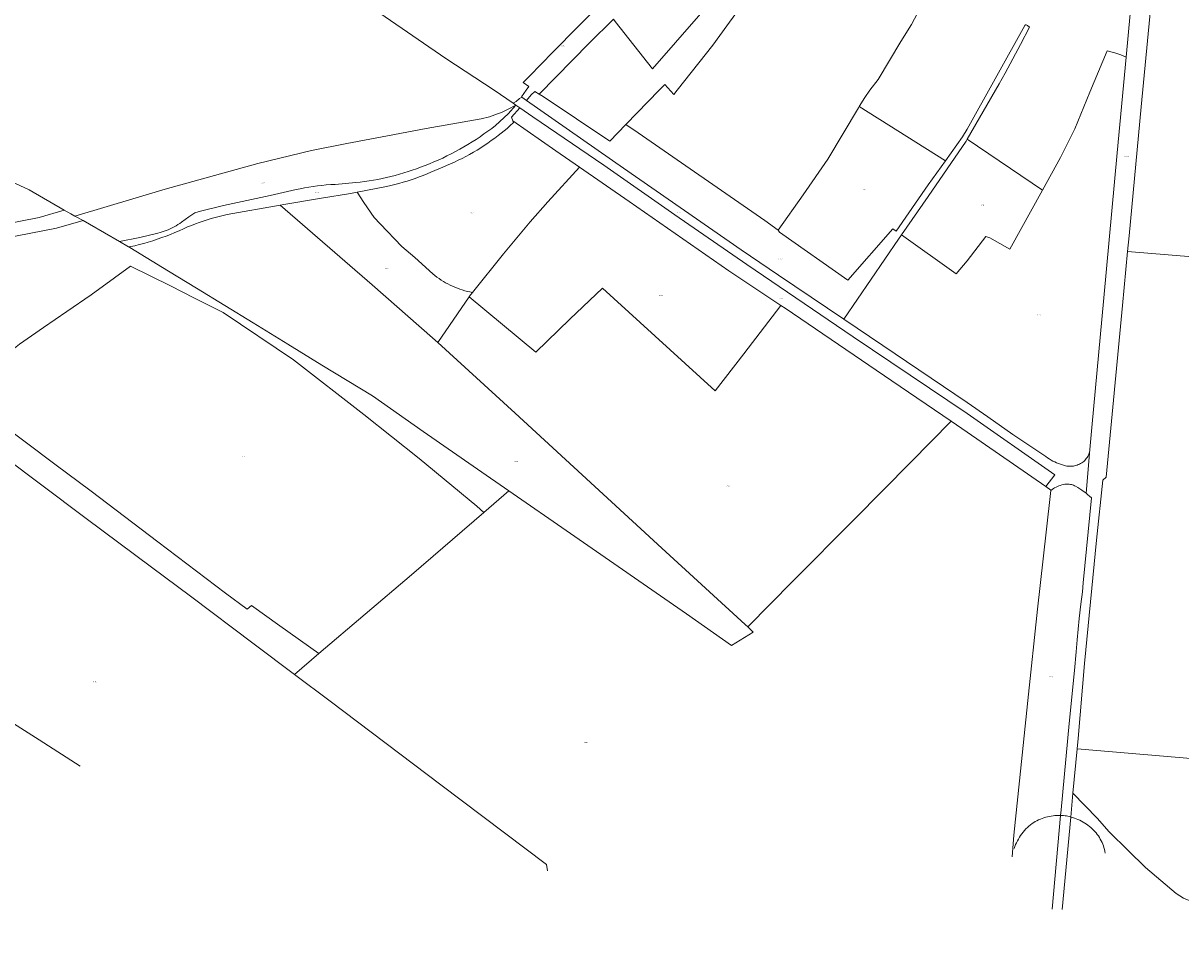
# Model space of a CAD drawing. Header units: metres. Extents: x 154139 to 157705, y 449770 to 453345.
# Tile 2 of 27: x 154711 to 155801, y 449959 to 450813. Entities that reach past the tile are written whole.
import ezdxf
from ezdxf.enums import TextEntityAlignment as Align
from ezdxf.lldxf.tags import DXFTag

# ---------------------------------------------------------------- set-up
doc = ezdxf.new("R2010")
doc.units = ezdxf.units.M
doc.layers.get('0').update_dxf_attribs({"linetype": 'CONTINUOUS'})
doc.layers.add('B-WE-KG-GRENS_PERCEEL-G', color=150, linetype='KG-PERCEEL', lineweight=18)
doc.layers.add('B-WE-KG-GRENS_PERCEEL-S', color=150, linetype='CONTINUOUS', lineweight=25)
doc.styles.add('NLCS-ISO', font='NLCS-ISO.ttf')
doc.styles.get("Standard").update_dxf_attribs({"font": 'NLCS-ISO.ttf'})
tags = doc.linetypes.add('KG-PERCEEL', pattern='A,5.5,-2,["P",Standard,S=1.8,R=0,X=-0.5,Y=-0.9],-2,5.5,-2,[5,NLCS.SHX,S=0.75,R=0,X=0,Y=0],-2', length=19).pattern_tags.tags
tags[6] = DXFTag(74, 10)

# ---------------------------------------------------------------- blocks, each defined once
blk = doc.blocks.new('SKG-PERCEELNUMMER-SO')
at = {"transparency": 33554687, "style": 'NLCS-ISO', "oblique": 10, "flags": 1}
for tag, p in [('GEMEENTECODE', (0, 2.6)), ('PERCEELGROOTTE', (0, -2.4))]:
    blk.add_attdef(tag, text='', height=1.8, dxfattribs=at).set_placement(p, align=Align.MIDDLE_CENTER)
at = {"transparency": 33554687, "style": 'NLCS-ISO', "oblique": 10}
blk.add_attdef('SECTIE', text='', height=1.8, dxfattribs=at).set_placement((-0.5, 0), align=Align.MIDDLE_RIGHT)
blk.add_attdef('PERCEELNUMMER', text='', height=1.8, dxfattribs=at).set_placement((0.5, 0), align=Align.MIDDLE_LEFT)

msp = doc.modelspace()

# ---------------------------------------------------------------- linework, layer by layer
at = {"layer": 'B-WE-KG-GRENS_PERCEEL-G', "transparency": 33554687, "flags": 128}
for points in [[(154378.8, 451264.929), (154375.881, 451260.557), (154353.46, 451226.743), (154290.263, 451131.828), (154269.656, 451101.875), (154239.716, 451057.386), (154212.028, 451015.563), (154180.284, 450968.553), (154138.643, 450905.518), (154150.751, 450896.07), (154162.021, 450888.708), (154181.176, 450879.959), (154191.117, 450874.242), (154221.97, 450855.299), (154255.938, 450834.402), (154299.515, 450807.871), (154324.341, 450795.732), (154355.023, 450780.162), (154379.978, 450763.54), (154397.213, 450753.91), (154410.366, 450748.691), (154435.651, 450780.778), (154456.634, 450808.42), (154472.533, 450802.239), (154493.146, 450790.859), (154519.459, 450775.79), (154525.92, 450771.138), (154558.073, 450750), (154593.085, 450728.515), (154644.083, 450698.074), (154673.244, 450681.02), (154690.311, 450668.342), (154716.607, 450656.18), (154749.818, 450637.137)], [(155498.217, 450734.664), (155503.555, 450743.266), (155508.248, 450750), (155516.219, 450760.155), (155537.353, 450795.984), (155547.441, 450812.004), (155561.621, 450838.72), (155570.432, 450856.163), (155576.768, 450865.882), (155587.683, 450885.747), (155565.975, 450901.081), (155552.911, 450909.371), (155559.169, 450941.889), (155563.468, 450979.327), (155566.043, 451004.41), (155568.06, 451022.944), (155569.641, 451037.57), (155571.566, 451055.094), (155575.517, 451064.805), (155578.399, 451079.849)], [(155750.94, 450598.22), (155752.362, 450612.905), (155763.773, 450734.474), (155771.955, 450819.395), (155776.197, 450863.533), (155778.923, 450889.745), (155782.877, 450928.618), (155785.971, 450965.357), (155788.396, 450994.819), (155791.149, 451024.21), (155792.811, 451026.552)], [(155749.593, 450781.053), (155753.473, 450821.97), (155755.58, 450845.658), (155763.317, 450930.13), (155765.449, 450953.834)], [(155180.515, 450743.49), (155180.271, 450743.66), (155184.64, 450750), (155187.281, 450753.508), (155181.965, 450757.177), (155187.777, 450763.111), (155209.674, 450785.673), (155233.482, 450809.962), (155262.167, 450838.773), (155264.468, 450838.101), (155273.477, 450845.126), (155294.204, 450866.938), (155331.843, 450911.55), (155338.45, 450919.551), (155350.632, 450936.898)], [(154936.269, 450909.859), (154946.803, 450902.598), (154941.646, 450896.018), (155020.816, 450840.885), (155109.027, 450779.913), (155154.427, 450750), (155172.363, 450737.721)], [(155268.591, 450814.746), (155303.697, 450769.999), (155390.27, 450869.645), (155349.41, 450905.119)], [(155278.444, 450717.564), (155309.855, 450750), (155315.251, 450755.46), (155323.802, 450746.082), (155326.825, 450750), (155360.531, 450792.417), (155373.612, 450810.653), (155390.451, 450833.929), (155400.224, 450847.569), (155405.108, 450854.346), (155410.185, 450865.775)], [(155196.773, 450746.366), (155244.068, 450794.15), (155266.802, 450817.025), (155268.591, 450814.746)], [(155579.422, 450683.468), (155595.553, 450705.986), (155600, 450713.289), (155654.194, 450810.983)], [(155600, 450703.792), (155629.916, 450755.9), (155635.52, 450766.057), (155649.971, 450793.091), (155658.484, 450809.433)], [(155655.383, 450811.437), (155655.158, 450811.504), (155654.923, 450811.511), (155654.694, 450811.456), (155654.488, 450811.344), (155654.317, 450811.183), (155654.194, 450810.983)], [(155658.484, 450809.433), (155657.952, 450809.956), (155657.37, 450810.423), (155656.743, 450810.828), (155656.079, 450811.167), (155655.383, 450811.437)], [(155670.737, 450656.015), (155687.638, 450686.653), (155701.098, 450713.735), (155715.445, 450748.048), (155731.731, 450787.132), (155735.198, 450786.13), (155738.777, 450785.257), (155744.596, 450783.205), (155749.593, 450781.053)], [(155715.465, 450411.811), (155717.29, 450432.384), (155728.698, 450554.401), (155741.07, 450691.163), (155749.593, 450781.053)], [(155184.998, 450740.358), (155189.341, 450745.516), (155192.892, 450748.67), (155196.773, 450746.366)], [(155196.773, 450746.366), (155200.819, 450743.964), (155263.366, 450701.995), (155278.444, 450717.564)], [(155142.21, 450723.052), (155144.859, 450723.635), (155147.492, 450724.29), (155150.106, 450725.016), (155152.699, 450725.813), (155155.27, 450726.68), (155157.816, 450727.616), (155160.335, 450728.622), (155162.827, 450729.695), (155165.288, 450730.836), (155167.717, 450732.044), (155170.113, 450733.317), (155172.473, 450734.655), (155174.796, 450736.056)], [(155155.747, 450716.82), (155167.73, 450727.632), (155174.796, 450736.056)], [(155178.567, 450733.475), (155170.731, 450724.527), (155172.164, 450721.217)], [(155172.363, 450737.721), (155175.351, 450739.495), (155178.53, 450742.074), (155180.515, 450743.49)], [(155172.363, 450737.721), (155174.796, 450736.056)], [(155174.796, 450736.056), (155178.567, 450733.475)], [(155178.567, 450733.475), (155190.979, 450724.978), (155257.722, 450679.466), (155324.772, 450632.616), (155392.417, 450585.92), (155492.68, 450517.728), (155600, 450445.646), (155682.556, 450387.927), (155673.995, 450376.764)], [(155184.998, 450740.358), (155180.515, 450743.49)], [(155184.998, 450740.358), (155276.207, 450676.627), (155386.956, 450599.728), (155422.124, 450575.72), (155483.746, 450534.337)], [(155421.815, 450618.307), (155445.401, 450651.395), (155468.835, 450684.928), (155483.104, 450709.16), (155497.52, 450733.541), (155498.217, 450734.664)], [(155498.217, 450734.664), (155579.422, 450683.468)], [(154759.746, 450631.496), (154844.882, 450656.852), (154931.909, 450680.933), (154982.646, 450693.142), (155015.81, 450699.901), (155054.084, 450707.041), (155090.416, 450713.8), (155142.21, 450723.052)], [(155085.3, 450677.423), (155089.507, 450679.026), (155093.685, 450680.702), (155097.835, 450682.449), (155101.953, 450684.266), (155106.04, 450686.154), (155110.094, 450688.112), (155114.114, 450690.139), (155118.099, 450692.235), (155122.046, 450694.398), (155125.957, 450696.629), (155129.828, 450698.927), (155133.66, 450701.291), (155137.45, 450703.72), (155141.198, 450706.214), (155144.903, 450708.771), (155148.564, 450711.392), (155152.179, 450714.075), (155155.747, 450716.82)], [(155158.262, 450707.418), (155161.086, 450709.594), (155163.869, 450711.822), (155166.611, 450714.1), (155169.311, 450716.428)], [(155169.311, 450716.428), (155172.851, 450719.629), (155172.164, 450721.217)], [(155172.164, 450721.217), (155212.655, 450692.827), (155234.924, 450677.421)], [(155278.444, 450717.564), (155289.964, 450709.79), (155409.39, 450627.446), (155421.815, 450618.307)], [(155102.286, 450676.061), (155106.04, 450677.513), (155109.766, 450679.037), (155113.463, 450680.63), (155117.128, 450682.292), (155120.762, 450684.023), (155124.363, 450685.823), (155127.929, 450687.69), (155131.459, 450689.624), (155134.952, 450691.624), (155138.407, 450693.69), (155141.822, 450695.821), (155145.196, 450698.015), (155148.529, 450700.273), (155151.818, 450702.593), (155155.063, 450704.975), (155158.262, 450707.418)], [(155538.032, 450613.744), (155563.049, 450650.047), (155598.858, 450701.99), (155600, 450703.792)], [(155600, 450703.792), (155670.737, 450656.015)], [(155421.815, 450618.307), (155423.319, 450616.233), (155487.38, 450570.999), (155529.766, 450619.418), (155532.908, 450617.357), (155563.268, 450660.92), (155579.422, 450683.468)], [(155024.204, 450662.964), (155028.373, 450663.448), (155032.532, 450664.001), (155036.682, 450664.623), (155040.822, 450665.315), (155044.949, 450666.076), (155049.062, 450666.905), (155053.161, 450667.803), (155057.245, 450668.77), (155061.312, 450669.804), (155065.361, 450670.907), (155069.391, 450672.076), (155073.401, 450673.313), (155077.39, 450674.617), (155081.357, 450675.987), (155085.3, 450677.423)], [(155053.266, 450659.46), (155057.159, 450660.335), (155061.035, 450661.278), (155064.895, 450662.289), (155068.736, 450663.367), (155072.558, 450664.513), (155076.359, 450665.726), (155080.138, 450667.006), (155083.893, 450668.352), (155087.625, 450669.764), (155091.331, 450671.241), (155095.011, 450672.784), (155098.663, 450674.39), (155102.286, 450676.061)], [(155134.084, 450559.59), (155163.324, 450595.809), (155188.27, 450626.078), (155204.961, 450644.818), (155234.924, 450677.421)], [(155234.924, 450677.421), (155281.647, 450645.098), (155375.337, 450579.835), (155424.5, 450547.264)], [(155004.708, 450661.328), (155000.592, 450661.078), (154996.482, 450660.755), (154992.378, 450660.358), (154988.281, 450659.887), (154984.194, 450659.343), (154980.118, 450658.725), (154976.053, 450658.035), (154972.001, 450657.271), (154967.963, 450656.435)], [(155004.708, 450661.328), (155024.204, 450662.964)], [(155025.561, 450653.921), (155053.266, 450659.46)], [(154860.226, 450625.841), (154866.892, 450630.656), (154870.004, 450632.764), (154872.82, 450634.573), (154877.871, 450636.249), (154899.724, 450641.328), (154943.732, 450650.743), (154967.963, 450656.435)], [(154953.011, 450641.863), (154956.598, 450642.501), (154991.847, 450648.425), (155019.215, 450652.652), (155025.561, 450653.921)], [(155025.561, 450653.921), (155031.783, 450644.407), (155041.417, 450630.184), (155047.268, 450624.122), (155067.525, 450602.831), (155079.809, 450592.649), (155096.748, 450577.14)], [(155538.032, 450613.744), (155589.487, 450577.129), (155600, 450589.401), (155617.478, 450612.288), (155621.333, 450610.965), (155640.037, 450600.43), (155670.737, 450656.015)], [(154464.808, 450575.028), (154472.222, 450577.499), (154485.596, 450581.323), (154511.014, 450587.62), (154546.693, 450595.781), (154639.634, 450613.308), (154726.178, 450630.043), (154749.818, 450637.137)], [(154749.818, 450637.137), (154756.083, 450633.544), (154759.746, 450631.496)], [(154903.209, 450633.015), (154953.011, 450641.863)], [(154953.011, 450641.863), (155039.642, 450566.733), (155096.588, 450516.978), (155101.434, 450512.535)], [(154478, 450565.225), (154492.086, 450569.309), (154511.265, 450573.475), (154536.685, 450579.474), (154617.129, 450595.418), (154705.306, 450612.909), (154742.48, 450620.188), (154767.409, 450627.212)], [(154759.746, 450631.496), (154767.409, 450627.212)], [(154767.409, 450627.212), (154773.427, 450623.847), (154801.756, 450607.465)], [(154837.965, 450615.398), (154839.962, 450615.916), (154841.94, 450616.501), (154843.897, 450617.152), (154845.832, 450617.869), (154847.741, 450618.65), (154849.623, 450619.494), (154851.476, 450620.402), (154853.297, 450621.371), (154855.085, 450622.4), (154856.837, 450623.489), (154858.551, 450624.637), (154860.226, 450625.841)], [(154903.209, 450633.015), (154899.387, 450632.164), (154895.582, 450631.24), (154891.795, 450630.244), (154888.028, 450629.175), (154884.282, 450628.034), (154880.559, 450626.822), (154876.859, 450625.538), (154873.185, 450624.185), (154869.538, 450622.761), (154865.918, 450621.267)], [(154801.756, 450607.465), (154821.02, 450611.25), (154837.965, 450615.398)], [(154816.162, 450603.469), (154820.43, 450604.582), (154824.679, 450605.763), (154828.909, 450607.013), (154833.118, 450608.33), (154837.305, 450609.715), (154841.47, 450611.167), (154845.61, 450612.686), (154849.726, 450614.271), (154853.816, 450615.922), (154857.878, 450617.639), (154861.913, 450619.421), (154865.918, 450621.267)], [(155483.746, 450534.337), (155535.198, 450609.63), (155538.032, 450613.744)], [(154801.756, 450607.465), (154810.242, 450602.557)], [(154810.242, 450602.557), (154816.162, 450603.469)], [(154810.242, 450602.557), (154811.558, 450601.797), (154847.903, 450579.733), (154874.228, 450563.551), (154927.625, 450530.894), (154960.231, 450510.887), (154992.39, 450491.175), (155040.101, 450462.198), (155087.549, 450428.603), (155138.731, 450393.249), (155168.454, 450372.68)], [(155703.361, 450129.947), (155704.266, 450139.717), (155710.441, 450210.183), (155721.583, 450326.241), (155727.461, 450382.781), (155730.808, 450385.723), (155746.012, 450547.352), (155750.94, 450598.22)], [(155750.94, 450598.22), (155831.114, 450591.463), (155894.218, 450586.242)], [(154658.168, 450475.26), (154663.436, 450478.993), (154696.605, 450502.166), (154707.526, 450510.894), (154730.066, 450526.508), (154752.261, 450541.747), (154775.045, 450557.499), (154796.969, 450573.416), (154812.131, 450584.378), (154849.641, 450565.897), (154872.36, 450554.155), (154899.41, 450540.659), (154965.699, 450496.186), (155031.889, 450444.713), (155083.861, 450403.111), (155138.24, 450358.251), (155144.835, 450352.344)], [(155096.748, 450577.14), (155098.649, 450575.587), (155100.597, 450574.094), (155102.589, 450572.661), (155104.625, 450571.29), (155106.702, 450569.981), (155108.817, 450568.738), (155110.97, 450567.559), (155113.159, 450566.447), (155115.38, 450565.403), (155117.632, 450564.428), (155119.913, 450563.522), (155122.221, 450562.686), (155124.553, 450561.922), (155126.908, 450561.23), (155129.283, 450560.61), (155131.676, 450560.063), (155134.084, 450559.59)], [(154478, 450565.225), (154500.277, 450548.672), (154586.665, 450484.098), (154662.271, 450427.782), (154727.251, 450378.981), (154770.518, 450346.844), (154831.904, 450300.845), (154868.583, 450273.721), (154928.624, 450228.307), (154966.479, 450199.861)], [(155130.862, 450555.535), (155193.776, 450503.265), (155225.863, 450534.481), (155256.475, 450563.75), (155291.852, 450531.404), (155362.604, 450466.861), (155389.75, 450501.763), (155424.5, 450547.264)], [(155130.862, 450555.535), (155131.15, 450555.956), (155134.084, 450559.59)], [(155101.434, 450512.535), (155130.862, 450555.535)], [(155424.5, 450547.264), (155428.454, 450544.644), (155528.865, 450476.453), (155584.804, 450438.413)], [(155483.746, 450534.337), (155520.584, 450509.599), (155600, 450456.108), (155619.238, 450442.4), (155642.858, 450425.857), (155673.948, 450405.038)], [(155101.434, 450512.535), (155174.238, 450445.786), (155312.45, 450318.909), (155390.701, 450246.977), (155393.279, 450244.633)], [(154989.591, 450219.534), (154952.621, 450245.762), (154925.976, 450264.92), (154921.981, 450261.465), (154901.671, 450276.409), (154837.914, 450324.94), (154775.165, 450372.509), (154741.025, 450398.007), (154686.014, 450439.13), (154647.538, 450467.729), (154652.871, 450471.508)], [(154243.437, 450445.334), (154376.254, 450360.999), (154558.166, 450245.173), (154726.164, 450138.327), (154764.858, 450113.728)], [(155393.279, 450244.633), (155435.824, 450287.673), (155493.923, 450346.038), (155546.843, 450399.748), (155584.804, 450438.413)], [(155584.804, 450438.413), (155600, 450428.079), (155673.995, 450376.764)], [(155707.788, 450399.125), (155708.747, 450399.81), (155709.657, 450400.558), (155710.514, 450401.366), (155711.315, 450402.23), (155712.056, 450403.146), (155712.732, 450404.11), (155713.342, 450405.118), (155713.883, 450406.165), (155714.351, 450407.246), (155714.745, 450408.356), (155715.063, 450409.491), (155715.303, 450410.644), (155715.465, 450411.811)], [(155711.802, 450370.511), (155715.465, 450411.811)], [(155673.948, 450405.038), (155675.537, 450403.909), (155677.168, 450402.841), (155678.838, 450401.835), (155680.544, 450400.893), (155682.286, 450400.016), (155684.059, 450399.206), (155685.861, 450398.463), (155687.69, 450397.789), (155689.543, 450397.184), (155691.418, 450396.65)], [(155691.418, 450396.65), (155692.602, 450396.371), (155693.8, 450396.161), (155695.009, 450396.023), (155696.223, 450395.955), (155697.439, 450395.959), (155698.653, 450396.035), (155699.861, 450396.181), (155701.058, 450396.398), (155702.24, 450396.685), (155703.403, 450397.041), (155704.543, 450397.464), (155705.657, 450397.954), (155706.74, 450398.508), (155707.788, 450399.125)], [(155673.995, 450376.764), (155678.669, 450373.523), (155678.642, 450373.276)], [(155691.811, 450378.933), (155690.382, 450378.687), (155688.969, 450378.368), (155687.573, 450377.974), (155686.201, 450377.508), (155684.854, 450376.971), (155683.538, 450376.364), (155682.255, 450375.689), (155681.009, 450374.948), (155679.804, 450374.143), (155678.642, 450373.276)], [(155701.949, 450377.054), (155701.024, 450377.554), (155700.066, 450377.988), (155699.08, 450378.356), (155698.071, 450378.654), (155697.045, 450378.881), (155696.004, 450379.037), (155694.956, 450379.12), (155693.904, 450379.131), (155692.854, 450379.068), (155691.811, 450378.933)], [(155711.802, 450370.511), (155709.917, 450371.944), (155707.987, 450373.316), (155706.014, 450374.626), (155704.001, 450375.872), (155701.949, 450377.054)], [(155144.835, 450352.344), (155168.454, 450372.68)], [(155168.454, 450372.68), (155226.431, 450332.557), (155335.682, 450256.987), (155377.889, 450227.224), (155398.496, 450239.888), (155393.279, 450244.633)], [(155642.112, 450028.304), (155643.842, 450048.543), (155649.227, 450099.796), (155656.863, 450175.333), (155666.23, 450261.452), (155674.33, 450334.014), (155678.642, 450373.276)], [(155687.902, 450067.146), (155688.393, 450072.621), (155695.851, 450153.666), (155700.795, 450203.725), (155702.49, 450221.287), (155703.549, 450232.453), (155705.371, 450252.75), (155706.995, 450265.99), (155708.347, 450277.712), (155709.092, 450286.202), (155716.799, 450366.211)], [(155716.799, 450366.211), (155715.176, 450367.693), (155713.51, 450369.127), (155711.802, 450370.511)], [(154989.591, 450219.534), (155076.613, 450293.604), (155144.835, 450352.344)], [(154966.479, 450199.861), (154989.591, 450219.534)], [(154966.479, 450199.861), (155000.042, 450174.64), (155104.252, 450095.905), (155203.67, 450021.005), (155204.828, 450014.98)], [(155699.488, 450088.153), (155703.361, 450129.947)], [(155703.361, 450129.947), (155829.034, 450119.133), (155894.492, 450114.236)], [(155697.406, 450065.693), (155699.488, 450088.153)], [(155699.488, 450088.153), (155722.244, 450064.623), (155733.631, 450051.882), (155751.449, 450034.264), (155767.893, 450018.248), (155796.545, 449993.716), (155803.629, 449989.291), (155864.863, 449964.626), (155872.845, 449961.393), (155878.503, 449959.48), (155878.701, 449959.489)], [(155659.576, 450058.46), (155658.076, 450057.178), (155656.628, 450055.838), (155655.235, 450054.441), (155653.898, 450052.989), (155652.62, 450051.486), (155651.403, 450049.934), (155650.248, 450048.334), (155649.158, 450046.689), (155648.133, 450045.003), (155647.177, 450043.277), (155646.29, 450041.515), (155645.474, 450039.719), (155644.729, 450037.891), (155644.058, 450036.036)], [(155687.902, 450067.146), (155686.126, 450067.186), (155684.349, 450067.154), (155682.576, 450067.052), (155680.807, 450066.879), (155679.047, 450066.635), (155677.299, 450066.321), (155675.564, 450065.937), (155673.846, 450065.485), (155672.147, 450064.964), (155670.471, 450064.376), (155668.819, 450063.721), (155667.195, 450063), (155665.601, 450062.216), (155664.04, 450061.368), (155662.513, 450060.458), (155661.025, 450059.489), (155659.576, 450058.46)], [(155679.975, 449978.843), (155687.902, 450067.146)], [(155697.406, 450065.693), (155696.091, 450066.117), (155694.756, 450066.47), (155693.403, 450066.751), (155692.038, 450066.96), (155690.663, 450067.096), (155689.283, 450067.158), (155687.902, 450067.146)], [(155689.35, 449978.667), (155697.406, 450065.693)], [(155714.988, 450056.839), (155713.563, 450057.944), (155712.097, 450058.993), (155710.591, 450059.985), (155709.048, 450060.917), (155707.47, 450061.79), (155705.86, 450062.601), (155704.219, 450063.349), (155702.551, 450064.033), (155700.858, 450064.653), (155699.142, 450065.206), (155697.406, 450065.693)], [(155729.867, 450031.759), (155729.549, 450033.486), (155729.155, 450035.198), (155728.686, 450036.89), (155728.143, 450038.56), (155727.526, 450040.204), (155726.837, 450041.82), (155726.078, 450043.404), (155725.249, 450044.952), (155724.353, 450046.463), (155723.392, 450047.932), (155722.366, 450049.357), (155721.278, 450050.736), (155720.13, 450052.066), (155718.925, 450053.343), (155717.665, 450054.566), (155716.351, 450055.732), (155714.988, 450056.839)]]:
    msp.add_lwpolyline(points, dxfattribs=at)

# ---------------------------------------------------------------- block references
at = {"layer": 'B-WE-KG-GRENS_PERCEEL-S', "transparency": 33554687, "xscale": 0.5, "yscale": 0.5, "zscale": 0.5}
for p, values in [((155218.638, 450791.848), {'PERCEELNUMMER': '116', 'SECTIE': 'B'}), ((155749.132, 450687.487), {'PERCEELNUMMER': '528', 'SECTIE': 'B'}), ((154936.199, 450662.897), {'PERCEELNUMMER': '561', 'SECTIE': 'B'}), ((155502.693, 450656.591), {'PERCEELNUMMER': '97', 'SECTIE': 'B'}), ((154986.977, 450653.559), {'PERCEELNUMMER': '158', 'SECTIE': 'B'}), ((155133.262, 450634.45), {'PERCEELNUMMER': '160', 'SECTIE': 'B'}), ((155327.769, 450634.883), {'PERCEELNUMMER': '574', 'SECTIE': 'B'}), ((155613.997, 450641.75), {'PERCEELNUMMER': '95', 'SECTIE': 'B'}), ((155423.351, 450591.365), {'PERCEELNUMMER': '537', 'SECTIE': 'B'}), ((155052.636, 450582.02), {'PERCEELNUMMER': '214', 'SECTIE': 'B'}), ((155310.878, 450556.714), {'PERCEELNUMMER': '161', 'SECTIE': 'B'}), ((155424.217, 450553.994), {'PERCEELNUMMER': '162', 'SECTIE': 'B'}), ((155666.977, 450538.415), {'PERCEELNUMMER': '96', 'SECTIE': 'B'}), ((154917.579, 450405.298), {'PERCEELNUMMER': '576', 'SECTIE': 'B'}), ((155174.716, 450400.37), {'PERCEELNUMMER': '215', 'SECTIE': 'B'}), ((155374.269, 450377.6), {'PERCEELNUMMER': '163', 'SECTIE': 'B'}), ((154778.184, 450192.924), {'PERCEELNUMMER': '541', 'SECTIE': 'B'}), ((155678.488, 450197.642), {'PERCEELNUMMER': '168', 'SECTIE': 'B'}), ((155239.917, 450135.793), {'PERCEELNUMMER': '554', 'SECTIE': 'B'})]:
    msp.add_blockref('SKG-PERCEELNUMMER-SO', p, dxfattribs=at).add_auto_attribs(values)

doc.saveas('drawing.dxf')
